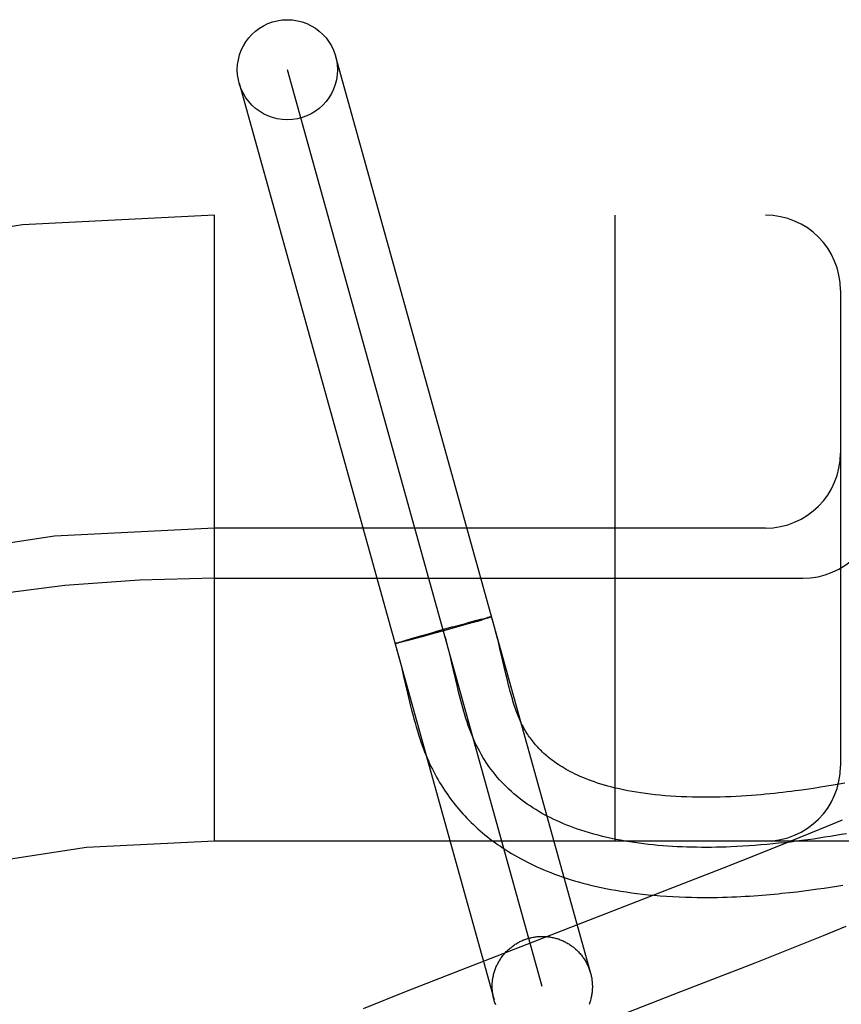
# Model space of a CAD drawing. Header units: inches. Extents: x 0 to 207, y 0 to 134.
# Tile 50 of 78: x 71.611 to 71.776, y 68.284 to 68.48. Entities that reach past the tile are written whole.
import ezdxf

# ---------------------------------------------------------------- set-up
doc = ezdxf.new("R2010")
doc.units = ezdxf.units.IN
doc.header["$LTSCALE"] = 11.383625
doc.header["$MEASUREMENT"] = 0
doc.linetypes.add('HIDDEN', pattern=[0.2, 0.1, -0.1])
doc.layers.add('DEFAULT_2', color=8, linetype='HIDDEN')

msp = doc.modelspace()

# ---------------------------------------------------------------- linework, layer by layer
at = {"layer": 'DEFAULT_2', "color": 8, "linetype": 'HIDDEN'}
for p, q in [((71.67458656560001, 68.47283238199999), (71.7254831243, 68.2897843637)), ((71.7158486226, 68.2871054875), (71.6649537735, 68.4701473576)), ((71.6553175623, 68.4674746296), (71.706214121, 68.2844266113)), ((73.3979011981, 68.44112642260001), (70.9029191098, 68.44112642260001)), ((71.6504011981, 68.31612642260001), (71.6504011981, 68.44112642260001)), ((71.7304011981, 68.31612642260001), (71.7304011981, 68.44112642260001)), ((71.7754011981, 68.4261264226), (71.7754011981, 68.33112642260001)), ((71.7604011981, 68.37862642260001), (71.6504011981, 68.37862642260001)), ((71.6504011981, 68.3686264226), (71.7679011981, 68.3686264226)), ((71.7026728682, 68.3601691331), (71.7007575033, 68.3596549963)), ((71.702772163, 68.3600129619), (71.7010407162, 68.3595140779)), ((71.7037347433, 68.3604489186), (71.70256786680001, 68.3601408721)), ((71.7027680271, 68.3600116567), (71.7038193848, 68.3603198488)), ((71.7036494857, 68.3604262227), (71.7043265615, 68.3606015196)), ((71.7044634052, 68.360511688), (71.7038193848, 68.3603198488)), ((71.7042953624, 68.3605940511), (71.7047081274, 68.3606984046)), ((71.70482607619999, 68.3606217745), (71.7043682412, 68.360483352)), ((71.704681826, 68.36069240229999), (71.7049557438, 68.3607600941)), ((71.7050594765, 68.3606938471), (71.7047438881, 68.3605970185)), ((71.7051520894, 68.3608088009), (71.70493374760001, 68.3607553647)), ((71.7051956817, 68.3607371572), (71.7049869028, 68.3606717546)), ((71.7052785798, 68.3608390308), (71.70510192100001, 68.3607958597)), ((71.7053154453, 68.3607754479), (71.7051956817, 68.3607371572)), ((71.7053360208, 68.3608525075), (71.7052326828, 68.3608272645)), ((71.7054232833, 68.3608098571), (71.7053154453, 68.3607754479)), ((71.7054391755, 68.3608761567), (71.7053360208, 68.3608525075)), ((71.7054654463, 68.36082475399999), (71.7053694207, 68.3607929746)), ((71.7054848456, 68.3608863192), (71.7053994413, 68.36086608)), ((71.7055265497, 68.3608953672), (71.7054470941, 68.3608767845)), ((71.7055642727, 68.3609032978), (71.70549074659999, 68.3608863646)), ((71.6914521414, 68.3570683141), (71.6960367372, 68.3583583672)), ((71.6948787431, 68.35778390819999), (71.6918182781, 68.3569451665)), ((71.697981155, 68.3588965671), (71.6944376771, 68.357912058)), ((71.6982681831, 68.35872851), (71.6946910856, 68.3577319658)), ((71.7015415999, 68.3596575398), (71.6961021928, 68.35812295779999)), ((71.6978182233, 68.3588515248), (71.7007983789, 68.3596658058)), ((71.68697437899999, 68.35575401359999), (71.6871924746, 68.35582209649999)), ((71.6871553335, 68.35581027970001), (71.6874457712, 68.35589977)), ((71.6873992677, 68.3558853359), (71.6878364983, 68.356017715)), ((71.6879759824, 68.3559221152), (71.6874786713, 68.3557953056)), ((71.6877770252, 68.3559996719), (71.68845072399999, 68.3562000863)), ((71.68865396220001, 68.3560981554), (71.687939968, 68.3559125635)), ((71.6884061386, 68.3561870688), (71.68953200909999, 68.3565162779)), ((71.68981435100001, 68.3564054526), (71.6885609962, 68.3560740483)), ((71.6894900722, 68.35650418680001), (71.6918111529, 68.357170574)), ((71.6918182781, 68.3569451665), (71.6897865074, 68.3563978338)), ((71.707404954, 68.35456489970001), (71.707080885, 68.3559076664)), ((71.6865392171, 68.3556098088), (71.6865980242, 68.3556300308)), ((71.68663168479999, 68.3555921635), (71.68656994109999, 68.3555785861)), ((71.6865709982, 68.3556212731), (71.6866355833, 68.3556430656)), ((71.68660696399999, 68.3556338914), (71.68667723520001, 68.3556572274)), ((71.6866471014, 68.3556476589), (71.6867229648, 68.35567251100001)), ((71.68669139, 68.3556625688), (71.6867923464, 68.35569579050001)), ((71.6867727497, 68.355688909), (71.6868844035, 68.3557250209)), ((71.6869076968, 68.35565440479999), (71.68679064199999, 68.3556269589)), ((71.68684896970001, 68.35571408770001), (71.68701200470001, 68.3557655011)), ((71.6870409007, 68.3556864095), (71.6868783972, 68.3556479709)), ((71.6872246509, 68.3557318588), (71.6870051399, 68.35567820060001)), ((71.6875349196, 68.35580917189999), (71.687190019, 68.3557229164)), ((71.70784650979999, 68.3526773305), (71.707404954, 68.35456489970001)), ((71.6978126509, 68.3516729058), (71.69745697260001, 68.3531641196)), ((71.70825170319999, 68.35092285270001), (71.70784650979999, 68.3526773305)), ((71.6877824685, 68.3506260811), (71.68816312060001, 68.3490201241)), ((71.6988575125, 68.34717707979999), (71.6978126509, 68.3516729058)), ((71.7086351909, 68.3492837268), (71.70825170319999, 68.35092285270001)), ((71.68816312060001, 68.3490201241), (71.6889385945, 68.3456739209)), ((71.70888416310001, 68.3482478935), (71.7086351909, 68.3492837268)), ((71.7091308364, 68.3472537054), (71.70888416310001, 68.3482478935)), ((71.699215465, 68.3456881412), (71.6988575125, 68.34717707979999)), ((71.6889385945, 68.3456739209), (71.68934323, 68.3439646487)), ((71.7700175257, 68.3266640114), (71.7685919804, 68.3264532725)), ((71.7713779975, 68.3268757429), (71.7700175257, 68.3266640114)), ((71.7726791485, 68.3270877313), (71.7713779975, 68.3268757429)), ((71.7739268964, 68.3272995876), (71.7726791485, 68.3270877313)), ((71.7751269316, 68.3275111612), (71.7739268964, 68.3272995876)), ((71.7762847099, 68.3277224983), (71.7751269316, 68.3275111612)), ((71.7726452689, 68.3190428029), (71.7694010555, 68.3177038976)), ((71.7757184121, 68.3203289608), (71.7726452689, 68.3190428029)), ((71.7694010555, 68.3177038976), (71.7651203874, 68.3159609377)), ((72.6504011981, 68.31612642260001), (71.6504011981, 68.31612642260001)), ((71.7651203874, 68.3159609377), (71.7596803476, 68.3137761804)), ((71.7596803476, 68.3137761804), (71.751972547, 68.3107229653)), ((71.751972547, 68.3107229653), (71.7406747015, 68.3063057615)), ((71.7708449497, 68.3065724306), (71.772157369, 68.30676155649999)), ((71.772157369, 68.30676155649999), (71.7734328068, 68.3069537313)), ((71.7734328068, 68.3069537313), (71.7746715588, 68.3071481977)), ((71.7746715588, 68.3071481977), (71.7758738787, 68.3073442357)), ((71.7406747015, 68.3063057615), (71.7008065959, 68.2908531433)), ((71.7652153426, 68.3058641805), (71.7666812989, 68.3060320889)), ((71.7666812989, 68.3060320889), (71.7681074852, 68.3062067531)), ((71.7681074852, 68.3062067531), (71.7694950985, 68.3063871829)), ((71.7694950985, 68.3063871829), (71.7708449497, 68.3065724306)), ((71.77202482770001, 68.2972838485), (71.7765554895, 68.2991257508)), ((71.766331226, 68.29500087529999), (71.77202482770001, 68.2972838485)), ((71.758352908, 68.2918449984), (71.766331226, 68.29500087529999)), ((71.7435468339, 68.286069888), (71.758352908, 68.2918449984)), ((71.7008065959, 68.2908531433), (71.6886487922, 68.2860788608)), ((71.6886487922, 68.2860788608), (71.68006207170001, 68.2826593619)), ((71.7202126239, 68.2770415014), (71.7435468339, 68.286069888))]:
    msp.add_line(p, q, dxfattribs=at)
for points in [[(71.7057039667, 68.3609195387), (71.7057027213, 68.3609166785), (71.7056973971, 68.3609125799), (71.70568796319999, 68.3609073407), (71.7056744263, 68.3609009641), (71.7056567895, 68.3608934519), (71.705635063, 68.36088480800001), (71.7056092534, 68.3608750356), (71.7055793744, 68.3608641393), (71.7055454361, 68.36085212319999), (71.7055074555, 68.36083899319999), (71.7054654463, 68.36082475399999)], [(71.705721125, 68.3609261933), (71.7057156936, 68.3609272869), (71.7057062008, 68.36092724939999), (71.7056926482, 68.3609260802), (71.7056750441, 68.3609237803), (71.7056533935, 68.3609203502), (71.70562770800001, 68.3609157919), (71.7055979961, 68.3609101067), (71.7055303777, 68.3608948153)], [(71.705565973, 68.3609021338), (71.7055975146, 68.3609083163), (71.7056249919, 68.3609133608), (71.7056483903, 68.3609172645), (71.7056677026, 68.36092002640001), (71.7056829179, 68.3609216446), (71.7056940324, 68.3609221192), (71.7057010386, 68.3609214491), (71.7057039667, 68.3609195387)], [(71.7056183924, 68.3608768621), (71.7056454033, 68.3608869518), (71.7056683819, 68.3608959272), (71.70568731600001, 68.3609037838), (71.7057022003, 68.3609105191), (71.7057130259, 68.3609161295), (71.7057197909, 68.3609206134), (71.7057224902, 68.3609239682)], [(71.707080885, 68.3559076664), (71.7069072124, 68.3566073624), (71.7067242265, 68.3573275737), (71.7065305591, 68.3580693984), (71.7063246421, 68.3588340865), (71.7061048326, 68.3596224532), (71.7058690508, 68.3604358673), (71.7057224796, 68.3609248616)], [(71.69745697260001, 68.3531641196), (71.6972748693, 68.3539054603), (71.6970681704, 68.3547248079), (71.69685603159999, 68.355538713), (71.6966375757, 68.3563462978), (71.6964119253, 68.35714668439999), (71.6961782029, 68.3579389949), (71.69593553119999, 68.3587223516)], [(71.686434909, 68.35556224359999), (71.68643709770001, 68.3555655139), (71.6864435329, 68.35556996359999), (71.68645420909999, 68.3555755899), (71.6864691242, 68.3555823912), (71.6864882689, 68.3555903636), (71.6865116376, 68.35559950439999), (71.6865392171, 68.3556098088)], [(71.6865945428, 68.3555844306), (71.68653829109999, 68.35557241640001), (71.68651084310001, 68.3555674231), (71.6864876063, 68.3555636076), (71.6864685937, 68.3555609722), (71.686453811, 68.3555595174), (71.6864432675, 68.3555592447), (71.6864369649, 68.3555601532), (71.686434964, 68.3555617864)], [(71.6864459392, 68.3555648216), (71.68644649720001, 68.355566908), (71.6864508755, 68.3555707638), (71.68645942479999, 68.35557577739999), (71.6864721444, 68.3555819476), (71.6864890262, 68.3555892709), (71.6865100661, 68.3555977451), (71.6865352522, 68.3556073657), (71.68656457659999, 68.3556181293)], [(71.6864459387, 68.3555648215), (71.68662487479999, 68.3549826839), (71.68682080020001, 68.3543154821), (71.6870156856, 68.35362152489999), (71.6872091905, 68.3529035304), (71.6874011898, 68.3521642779), (71.6875921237, 68.3514047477), (71.6877824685, 68.3506260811)], [(71.686561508, 68.3555778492), (71.6865325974, 68.355572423), (71.686507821, 68.3555681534), (71.6864871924, 68.3555650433), (71.6864707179, 68.35556309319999), (71.6864584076, 68.35556230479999), (71.6864502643, 68.35556267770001), (71.6864462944, 68.3555642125)], [(71.6868209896, 68.355634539), (71.6867382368, 68.3556149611), (71.6866899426, 68.35560412), (71.6866457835, 68.3555944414), (71.6866057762, 68.3555859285)], [(71.7685919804, 68.3264532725), (71.7670980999, 68.32624492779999), (71.7663253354, 68.3261422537), (71.7655354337, 68.3260409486), (71.7647281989, 68.32594127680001), (71.76390374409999, 68.3258435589), (71.76306132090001, 68.32574803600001), (71.76220048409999, 68.3256550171), (71.7613205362, 68.3255648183), (71.7604209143, 68.32547780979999), (71.75950090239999, 68.325394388), (71.7585598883, 68.3253149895), (71.7575972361, 68.3252400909), (71.7566120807, 68.32517020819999), (71.7556047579, 68.3251059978), (71.75457443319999, 68.3250480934), (71.7535240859, 68.3249973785), (71.75245564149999, 68.3249546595), (71.7513717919, 68.32492074), (71.7502750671, 68.3248963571), (71.749168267, 68.32488221), (71.7480540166, 68.3248789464), (71.7469355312, 68.3248871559), (71.7458150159, 68.3249073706), (71.7446981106, 68.3249399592), (71.7435888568, 68.32498512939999), (71.7424939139, 68.3250427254), (71.74141971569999, 68.3251123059), (71.7403700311, 68.32519335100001), (71.7393516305, 68.3252848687), (71.7383608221, 68.3253866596), (71.73739701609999, 68.3254983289), (71.7364575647, 68.3256197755), (71.7355400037, 68.32575095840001), (71.734643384, 68.3258917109), (71.7337653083, 68.3260421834), (71.732907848, 68.326201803), (71.73207154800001, 68.3263701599), (71.7312582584, 68.3265465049), (71.7304696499, 68.3267300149), (71.72970612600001, 68.3269200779), (71.728968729, 68.32711585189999), (71.728256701, 68.3273168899), (71.7275698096, 68.3275226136), (71.7269073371, 68.32773260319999), (71.72626880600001, 68.3279463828), (71.7256531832, 68.3281636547), (71.72505953, 68.3283841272), (71.7244871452, 68.3286074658), (71.723935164, 68.3288334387), (71.7234031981, 68.3290616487), (71.7228906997, 68.3292917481), (71.72239707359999, 68.3295234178), (71.7219219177, 68.3297562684), (71.72146413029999, 68.3299902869), (71.7210228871, 68.33022538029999), (71.72059715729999, 68.3304616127), (71.7201858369, 68.3306991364), (71.7197883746, 68.3309378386), (71.71940406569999, 68.3311777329), (71.719032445, 68.3314187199), (71.7186730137, 68.3316607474), (71.7183252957, 68.3319037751), (71.7179887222, 68.3321478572), (71.7176630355, 68.3323928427), (71.7173478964, 68.3326386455), (71.7170430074, 68.3328851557), (71.7167480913, 68.33313225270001), (71.7164628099, 68.3333798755), (71.7161868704, 68.3336279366), (71.715919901, 68.333876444), (71.7156615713, 68.3341253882), (71.7154114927, 68.3343748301), (71.71516933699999, 68.3346247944), (71.7149346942, 68.33487542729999), (71.71470718, 68.3351268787), (71.71448650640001, 68.3353792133), (71.7142723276, 68.3356325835), (71.71406451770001, 68.3358869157), (71.713862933, 68.33614216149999), (71.7136672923, 68.3363984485), (71.7134776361, 68.33665548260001), (71.7132929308, 68.336914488), (71.7131126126, 68.3371761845), (71.71293563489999, 68.3374421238), (71.7127607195, 68.3377144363), (71.7125884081, 68.3379925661), (71.71241793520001, 68.33827810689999), (71.7122519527, 68.338566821), (71.71209228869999, 68.3388552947), (71.7119398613, 68.3391413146), (71.71179698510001, 68.3394195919), (71.71166067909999, 68.3396949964), (71.71152976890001, 68.3399693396), (71.71140212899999, 68.3402468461), (71.7112748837, 68.34053418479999), (71.71114783, 68.3408325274), (71.7110191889, 68.3411466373), (71.7108899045, 68.3414747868), (71.7107607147, 68.3418154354), (71.71063180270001, 68.34216828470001), (71.7105035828, 68.34253225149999), (71.7103760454, 68.3429073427), (71.7102493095, 68.34329311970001), (71.71012326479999, 68.3436897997), (71.7099978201, 68.3440974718), (71.7098728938, 68.3445161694), (71.7097483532, 68.34494611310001), (71.7096242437, 68.345386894), (71.709500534, 68.3458382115), (71.7093771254, 68.3462999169), (71.7092539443, 68.34677174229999), (71.7091308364, 68.3472537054)], [(71.7535274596, 68.314988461), (71.7525483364, 68.3149518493), (71.7515689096, 68.314922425), (71.7505894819, 68.3149003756), (71.7496103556, 68.3148858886), (71.7486318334, 68.3148791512), (71.7476542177, 68.314880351), (71.746677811, 68.3148896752), (71.7457029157, 68.3149073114), (71.74472983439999, 68.3149334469), (71.7437588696, 68.31496826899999), (71.7427903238, 68.3150119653), (71.7418244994, 68.315064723), (71.74086169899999, 68.3151267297), (71.739902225, 68.3151981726), (71.73894638, 68.3152792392), (71.7379944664, 68.3153701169), (71.7370467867, 68.3154709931), (71.7361036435, 68.31558205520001), (71.73516533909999, 68.3157034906), (71.7342321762, 68.3158354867), (71.7333044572, 68.3159782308), (71.7323824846, 68.3161319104), (71.7314665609, 68.3162967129), (71.7305569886, 68.3164728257), (71.7296540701, 68.3166604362), (71.72875810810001, 68.3168597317), (71.72786940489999, 68.3170708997), (71.7269882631, 68.31729412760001), (71.7261149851, 68.3175296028), (71.7252498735, 68.3177775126), (71.7243932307, 68.3180380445), (71.7235453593, 68.3183113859), (71.7227065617, 68.3185977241), (71.72203822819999, 68.31883775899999), (71.72137612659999, 68.31908643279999), (71.7207204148, 68.3193438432), (71.7200712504, 68.3196100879), (71.7194287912, 68.3198852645), (71.7187931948, 68.3201694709), (71.7181646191, 68.3204628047), (71.7175432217, 68.3207653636), (71.7169291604, 68.3210772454), (71.7163225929, 68.3213985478), (71.7157236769, 68.3217293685), (71.7151325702, 68.3220698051), (71.7145494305, 68.3224199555), (71.7139744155, 68.3227799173), (71.7134076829, 68.3231497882), (71.7128493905, 68.323529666), (71.712299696, 68.3239196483), (71.7117587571, 68.324319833), (71.71122673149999, 68.3247303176), (71.71070377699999, 68.32515119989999), (71.7101900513, 68.3255825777), (71.7096857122, 68.3260245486), (71.70919091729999, 68.3264772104), (71.7087058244, 68.3269406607), (71.70823059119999, 68.3274149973), (71.7077653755, 68.3279003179), (71.7073103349, 68.3283967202), (71.7068656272, 68.3289043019), (71.70643141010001, 68.3294231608), (71.70600784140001, 68.3299533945), (71.7055950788, 68.3304951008), (71.7051932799, 68.3310483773), (71.7048026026, 68.3316133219), (71.7044232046, 68.3321900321), (71.70405524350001, 68.3327786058), (71.7036988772, 68.3333791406), (71.7033542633, 68.3339917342), (71.7030215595, 68.3346164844), (71.7027009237, 68.33525348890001), (71.7023925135, 68.3359028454), (71.7020964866, 68.3365646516), (71.7018228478, 68.3372144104), (71.7015602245, 68.3378751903), (71.7013079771, 68.3385463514), (71.70106546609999, 68.3392272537), (71.7008320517, 68.3399172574), (71.7006070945, 68.3406157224), (71.7003899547, 68.3413220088), (71.7001799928, 68.3420354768), (71.6999765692, 68.3427554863), (71.6997790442, 68.3434813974), (71.6995867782, 68.3442125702), (71.6993991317, 68.34494836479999), (71.699215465, 68.3456881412)], [(71.68934323, 68.3439646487), (71.68955182, 68.3431088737), (71.6897649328, 68.3422567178), (71.6899827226, 68.3414112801), (71.6902052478, 68.3405757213), (71.6904324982, 68.3397528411), (71.69066422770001, 68.3389455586), (71.690900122, 68.3381565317), (71.69113962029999, 68.3373885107), (71.6913820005, 68.3366439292), (71.69162622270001, 68.3359255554), (71.6918714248, 68.33523494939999), (71.6921156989, 68.3345759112), (71.6923599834, 68.3339441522), (71.6926036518, 68.3333396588), (71.6928501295, 68.3327527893), (71.69310167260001, 68.3321778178), (71.6933583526, 68.3316140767), (71.69362291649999, 68.3310552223), (71.6938941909, 68.3305036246), (71.6941720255, 68.3299593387), (71.6944562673, 68.3294224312), (71.6947464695, 68.32889348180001), (71.6950432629, 68.32837111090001), (71.6953471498, 68.3278543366), (71.6956583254, 68.3273428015), (71.69597730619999, 68.3268356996), (71.6963037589, 68.3263336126), (71.6966375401, 68.3258367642), (71.6969785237, 68.32534533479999), (71.6973264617, 68.3248596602), (71.6976815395, 68.324379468), (71.6980438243, 68.3239046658), (71.6984134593, 68.3234350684), (71.698790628, 68.3229704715), (71.6991753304, 68.3225109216), (71.6995676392, 68.3220563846), (71.69996754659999, 68.3216069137), (71.70037505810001, 68.32116254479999), (71.7007902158, 68.3207232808), (71.7012130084, 68.3202891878), (71.7016435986, 68.3198601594), (71.7020820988, 68.3194361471), (71.7025286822, 68.3190170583), (71.7029835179, 68.3186028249), (71.7034467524, 68.3181934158), (71.7039185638, 68.31778877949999), (71.7043991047, 68.3173888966), (71.7048885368, 68.3169937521), (71.7053870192, 68.3166033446), (71.7058947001, 68.3162176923), (71.7064117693, 68.31583679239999), (71.7069384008, 68.3154606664), (71.7074747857, 68.3150893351), (71.7080211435, 68.31472281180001), (71.7085776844, 68.3143611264), (71.7091446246, 68.3140043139), (71.7097221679, 68.3136524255), (71.7103104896, 68.31330553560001), (71.7109098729, 68.3129636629), (71.7115205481, 68.3126268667), (71.71214284, 68.312295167), (71.712777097, 68.31196859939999), (71.713423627, 68.3116472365), (71.7140827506, 68.3113311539), (71.71475478, 68.3110204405), (71.7154399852, 68.310715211), (71.71613879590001, 68.3104155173), (71.7168516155, 68.31012144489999), (71.7175788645, 68.3098331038), (71.71832098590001, 68.3095506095), (71.7190783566, 68.3092741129), (71.7198513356, 68.3090037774), (71.7206404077, 68.3087397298), (71.7214460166, 68.3084821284), (71.7222686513, 68.3082311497), (71.7231087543, 68.3079869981), (71.72396690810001, 68.3077498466), (71.7248435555, 68.3075199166), (71.725739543, 68.3072973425), (71.7266557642, 68.3070823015), (71.7275925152, 68.3068751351), (71.7285506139, 68.3066760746), (71.7295293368, 68.3064856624), (71.7305283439, 68.3063043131), (71.7315471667, 68.30613244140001), (71.7325840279, 68.30597063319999), (71.7336423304, 68.3058186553), (71.7347223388, 68.3056768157), (71.73583170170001, 68.3055445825), (71.7369779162, 68.30542182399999), (71.7381618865, 68.3053093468), (71.7393944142, 68.3052072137), (71.7406531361, 68.3051181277), (71.74192611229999, 68.3050431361), (71.7431921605, 68.3049830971), (71.74443032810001, 68.30493792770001), (71.7456276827, 68.3049065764), (71.74675881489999, 68.3048877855), (71.7478404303, 68.3048794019), (71.7488768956, 68.3048799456), (71.7498802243, 68.3048882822), (71.7508646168, 68.3049037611), (71.7518279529, 68.3049257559), (71.7527727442, 68.3049537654), (71.75369937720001, 68.30498730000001), (71.7546088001, 68.3050259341), (71.7555018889, 68.3050692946), (71.7563795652, 68.30511705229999), (71.7572426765, 68.3051689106), (71.7580921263, 68.3052246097), (71.7589286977, 68.3052839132), (71.7597534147, 68.3053466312), (71.7605664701, 68.3054125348), (71.7613683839, 68.3054814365), (71.7621592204, 68.30555312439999), (71.7629391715, 68.3056274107), (71.7637083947, 68.305704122), (71.7652153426, 68.3058641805)], [(71.7766005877, 68.3176160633), (71.77552439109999, 68.317427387), (71.7744366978, 68.3172426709), (71.7733380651, 68.3170622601), (71.77222905, 68.31688649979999), (71.7711102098, 68.3167157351), (71.7699821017, 68.31655031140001), (71.7688452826, 68.3163905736), (71.76770031, 68.316236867), (71.7665477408, 68.3160895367), (71.76538813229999, 68.315948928), (71.7642220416, 68.3158153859), (71.7630500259, 68.3156892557), (71.76187264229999, 68.3155708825), (71.76069044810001, 68.3154606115), (71.7595040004, 68.3153587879), (71.7583138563, 68.3152657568), (71.75712057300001, 68.3151818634), (71.7559247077, 68.31510745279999), (71.7547268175, 68.31504287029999), (71.7535274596, 68.314988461)], [(71.7131699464, 68.2967392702), (71.7133750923, 68.2967939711), (71.7135812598, 68.2968442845), (71.7137884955, 68.2968902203), (71.7139966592, 68.29693174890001), (71.7142056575, 68.2969688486), (71.7144153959, 68.2970015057), (71.71462578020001, 68.2970297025), (71.7148367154, 68.2970534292), (71.7150481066, 68.2970726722), (71.7152598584, 68.2970874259), (71.7154718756, 68.2970976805), (71.7156840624, 68.2971034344), (71.7158963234, 68.2971046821), (71.716108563, 68.297101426), (71.7163206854, 68.2970936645), (71.7165325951, 68.2970814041), (71.7167441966, 68.2970646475), (71.71695539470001, 68.2970434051), (71.7171660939, 68.2970176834), (71.7173761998, 68.2969874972), (71.7175856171, 68.29695285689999), (71.7177942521, 68.2969137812), (71.71800201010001, 68.2968702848), (71.7182087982, 68.2968223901), (71.7184145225, 68.2967701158), (71.7186190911, 68.2967134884), (71.718822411, 68.2966525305), (71.7190243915, 68.2965872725), (71.7192249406, 68.2965177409), (71.7194239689, 68.2964439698), (71.7196213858, 68.2963659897), (71.7198171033, 68.2962838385), (71.7200110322, 68.2961975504), (71.7202030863, 68.2961071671), (71.7203931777, 68.2960127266), (71.7205812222, 68.2959142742), (71.72076713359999, 68.2958118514), (71.7209508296, 68.2957055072), (71.72113222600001, 68.2955952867), (71.7213112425, 68.2954812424), (71.72148779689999, 68.2953634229), (71.7216618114, 68.2952418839), (71.7218332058, 68.29511667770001), (71.7220019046, 68.2949878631), (71.7221678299, 68.29485549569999), (71.7223309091, 68.2947196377), (71.7224910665, 68.2945803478), (71.7226482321, 68.2944376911), (71.7228023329, 68.2942917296), (71.7229533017, 68.2941425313), (71.7231010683, 68.2939901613), (71.7232455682, 68.2938346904), (71.7233867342, 68.2936761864), (71.7235245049, 68.2935147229), (71.723658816, 68.2933503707), (71.7237896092, 68.2931832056), (71.7239168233, 68.2930133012), (71.7240404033, 68.2928407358), (71.72416029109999, 68.2926655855), (71.72427643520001, 68.2924879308), (71.7243887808, 68.2923078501), (71.7244972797, 68.2921254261), (71.7246018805, 68.2919407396), (71.7247025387, 68.2917538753), (71.7247992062, 68.2915649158), (71.7248918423, 68.29137394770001), (71.72498040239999, 68.2911810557), (71.7250648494, 68.290986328), (71.7251451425, 68.2907898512), (71.7252212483, 68.2905917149), (71.7252931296, 68.2903920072), (71.725360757, 68.29019081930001), (71.7254240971, 68.2899882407), (71.7254831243, 68.2897843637)], [(71.706214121, 68.2844266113), (71.7061594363, 68.2846316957), (71.7061091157, 68.2848378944), (71.706063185, 68.2850451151), (71.70602166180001, 68.2852532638), (71.7059845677, 68.28546224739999), (71.7059519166, 68.2856719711), (71.7059237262, 68.2858823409), (71.70590000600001, 68.2860932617), (71.70588076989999, 68.2863046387), (71.70586602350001, 68.2865163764), (71.7058557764, 68.2867283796), (71.7058500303, 68.2869405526), (71.7058487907, 68.28715279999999), (71.7058520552, 68.28736502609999), (71.7058598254, 68.2875771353), (71.7058720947, 68.28778903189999), (71.7058888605, 68.2880006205), (71.7059101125, 68.288211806), (71.70593584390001, 68.28842249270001), (71.70596604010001, 68.2886325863), (71.7060006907, 68.2888419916), (71.7060397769, 68.2890506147), (71.7060832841, 68.2892583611), (71.70613118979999, 68.2894651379), (71.7061834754, 68.2896708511), (71.7062401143, 68.2898754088), (71.7063010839, 68.290078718), (71.70636635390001, 68.2902806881), (71.7064358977, 68.2904812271), (71.7065096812, 68.2906802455), (71.7065876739, 68.29087765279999), (71.7066698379, 68.291073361), (71.7067561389, 68.2912672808), (71.7068465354, 68.29145932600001), (71.7069409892, 68.2916494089), (71.7070394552, 68.2918374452), (71.7071418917, 68.2920233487), (71.70724824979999, 68.292207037), (71.7073584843, 68.29238842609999), (71.70747254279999, 68.2925674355), (71.7075903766, 68.2927439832), (71.7077119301, 68.2929179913), (71.707837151, 68.2930893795), (71.7079659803, 68.2932580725), (71.7080983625, 68.29342399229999), (71.7082342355, 68.2935870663), (71.7083735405, 68.29374721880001), (71.7085162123, 68.2939043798), (71.7086621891, 68.2940584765), (71.70881140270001, 68.2942094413), (71.70896378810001, 68.2943572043), (71.7091192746, 68.2945017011), (71.7092777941, 68.2946428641), (71.70943927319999, 68.29478063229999), (71.7096036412, 68.2949149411), (71.709770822, 68.2950457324), (71.7099407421, 68.2951729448), (71.71011332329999, 68.2952965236), (71.7102884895, 68.2954164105), (71.71046616, 68.29553255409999), (71.7106462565, 68.2956448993), (71.7108286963, 68.2957533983), (71.7110133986, 68.2958579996), (71.7112002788, 68.2959586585), (71.7113892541, 68.29605532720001), (71.711580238, 68.2961479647), (71.7117731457, 68.2962365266), (71.7119678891, 68.2963209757), (71.7121643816, 68.2964012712), (71.7123625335, 68.2964773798), (71.7125622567, 68.2965492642), (71.7127634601, 68.2966168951), (71.7129660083, 68.2966802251), (71.7131699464, 68.2967392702)], [(71.7254831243, 68.2897843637), (71.725537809, 68.2895792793), (71.7255881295, 68.2893730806), (71.7256340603, 68.2891658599), (71.7256755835, 68.2889577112), (71.7257126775, 68.28874872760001), (71.7257453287, 68.2885390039), (71.7257735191, 68.2883286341), (71.72579723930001, 68.2881177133), (71.7258164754, 68.2879063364), (71.72583122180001, 68.2876945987), (71.7258414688, 68.2874825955), (71.725847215, 68.2872704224), (71.7258484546, 68.287058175), (71.72584519, 68.28684594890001), (71.7258374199, 68.28663383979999), (71.7258251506, 68.28642194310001), (71.7258083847, 68.2862103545), (71.7257871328, 68.2859991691), (71.7257614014, 68.28578848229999), (71.7257312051, 68.2855783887), (71.7256965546, 68.2853689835), (71.7256574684, 68.2851603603), (71.7256139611, 68.2849526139), (71.7255660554, 68.2847458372), (71.7255137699, 68.284540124), (71.725457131, 68.2843355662), (71.7253961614, 68.284132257), (71.7253308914, 68.2839302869), (71.7252613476, 68.283729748), (71.7251875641, 68.2835307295)], [(71.7065521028, 68.2834211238), (71.706475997, 68.2836192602), (71.70640411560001, 68.2838189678), (71.7063364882, 68.2840201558), (71.70627314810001, 68.2842227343), (71.706214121, 68.2844266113)]]:
    msp.add_lwpolyline(points, dxfattribs=at)
msp.add_circle((71.6649518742, 68.4701541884), 0.01, dxfattribs=at)
for centre, radius, start, end in [((71.6504011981, 68.06612642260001), 0.375, 90, 180), ((71.7604011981, 68.4261264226), 0.015, 0, 90), ((71.7604011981, 68.39362642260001), 0.015, 270, 360), ((71.7679011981, 68.3836264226), 0.015, 270, 360), ((71.6504011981, 68.06612642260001), 0.3125, 90, 180), ((71.6504011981, 68.06612642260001), 0.3025, 89.999999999, 180), ((71.7604011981, 68.33112642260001), 0.015, 270, 360), ((71.6504011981, 68.06612642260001), 0.25, 90, 180)]:
    msp.add_arc(centre, radius, start, end, dxfattribs=at)

doc.saveas('drawing.dxf')
